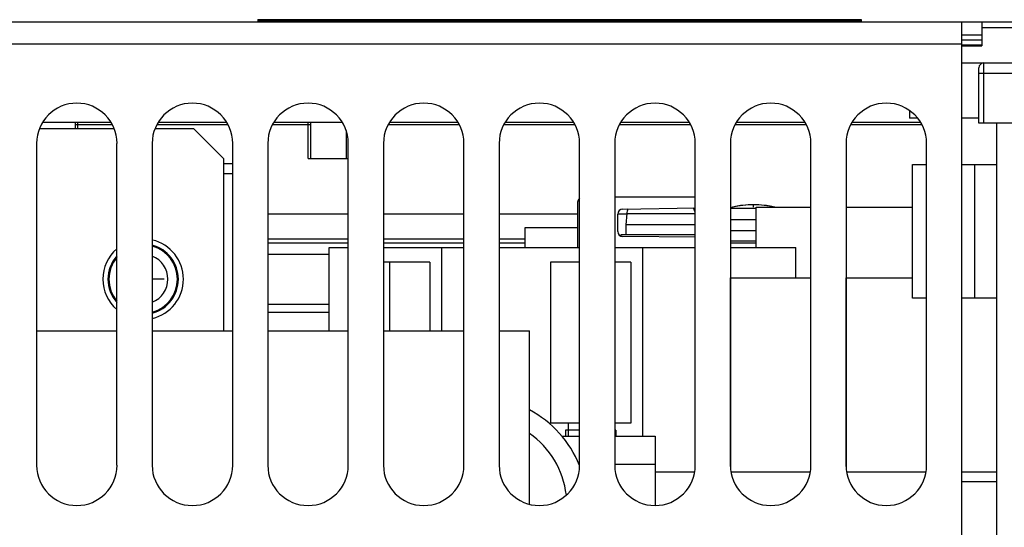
# Model space of a CAD drawing. Extents: x 34 to 410, y 34 to 287.
# Tile 5 of 77: x 69.55 to 83.39, y 82.28 to 89.42. Entities that reach past the tile are written whole.
import ezdxf

# ---------------------------------------------------------------- set-up
doc = ezdxf.new("R2010")
doc.units = 0
doc.header["$LTSCALE"] = 23.1
doc.linetypes.add('HIDDEN', pattern=[0.2, 0.1, -0.1])
doc.layers.get('0').update_dxf_attribs({"linetype": 'CONTINUOUS'})
for name, color, linetype in [('ALL_AXIS', 7, 'CONTINUOUS'), ('ALL_CURVE', 7, 'CONTINUOUS'), ('ALL_FEATURES', 7, 'CONTINUOUS'), ('DEFAULT_2', 8, 'HIDDEN')]:
    doc.layers.add(name, color=color, linetype=linetype)

msp = doc.modelspace()

# ---------------------------------------------------------------- linework, layer by layer
at = {"color": 7, "linetype": 'CONTINUOUS'}
for p, q in [((73.603, 87.464), (74.169, 87.464)), ((79.904, 86.212), (79.904, 86.778)), ((79.904, 86.778), (80.674, 86.778)), ((81.169, 86.778), (82.103, 86.778)), ((76.658, 86.212), (76.658, 86.495)), ((76.658, 86.495), (77.393, 86.495)), ((79.545, 83.133), (79.545, 85.788)), ((79.545, 85.788), (80.674, 85.788)), ((81.171, 83.133), (81.171, 85.788)), ((81.171, 85.788), (82.103, 85.788)), ((82.797, 83.052), (82.797, 85.498)), ((69.785, 85.039), (70.916, 85.039)), ((71.411, 85.039), (72.543, 85.039)), ((73.038, 85.039), (74.169, 85.039)), ((74.664, 85.039), (75.795, 85.039)), ((76.29, 85.039), (76.715, 85.039)), ((76.715, 82.605), (76.715, 85.039)), ((77.422, 83.646), (77.224, 83.646)), ((77.931, 83.646), (77.917, 83.646))]:
    msp.add_line(p, q, dxfattribs=at)
msp.add_arc((76.007, 82.585), 1.52, 21.7932, 62.206, dxfattribs=at)
at = {"color": 9, "linetype": 'CONTINUOUS'}
msp.add_arc((76.007, 82.585), 1.237, 6.8464, 54.9988, dxfattribs=at)
at = {"layer": 'ALL_AXIS', "color": 7, "linetype": 'CONTINUOUS'}
for p, q in [((72.896, 89.416), (72.896, 89.401)), ((72.896, 89.416), (81.381, 89.416)), ((81.381, 89.416), (81.381, 89.401)), ((70.328, 87.973), (70.328, 87.888)), ((73.636, 87.973), (73.636, 87.464)), ((74.137, 87.857), (74.137, 87.464)), ((69.785, 87.676), (69.785, 83.151)), ((70.916, 83.151), (70.916, 87.676)), ((71.411, 87.676), (71.411, 83.151)), ((72.543, 83.151), (72.543, 87.676)), ((73.038, 87.676), (73.038, 83.151)), ((74.169, 83.151), (74.169, 87.676)), ((74.664, 87.676), (74.664, 83.151)), ((75.795, 83.151), (75.795, 87.676)), ((76.29, 87.676), (76.29, 83.151)), ((77.422, 83.151), (77.422, 87.676)), ((77.917, 87.676), (77.917, 83.151)), ((79.048, 83.151), (79.048, 87.676)), ((79.543, 87.676), (79.543, 83.151)), ((80.674, 83.151), (80.674, 87.676)), ((81.169, 87.676), (81.169, 83.151)), ((82.301, 83.151), (82.301, 87.676)), ((73.636, 87.464), (74.137, 87.464)), ((78.086, 86.689), (78.072, 86.531)), ((78.072, 86.531), (78.072, 86.389)), ((79.048, 86.531), (78.072, 86.531)), ((79.904, 86.446), (79.543, 86.446)), ((78.002, 86.389), (78.002, 86.373)), ((79.048, 86.389), (78.002, 86.389)), ((79.904, 86.304), (79.543, 86.304)), ((73.9, 85.039), (73.9, 86.212)), ((73.9, 86.212), (74.169, 86.212)), ((74.664, 86.212), (75.795, 86.212)), ((75.484, 85.039), (75.484, 86.212)), ((76.29, 86.212), (77.422, 86.212)), ((77.917, 86.212), (79.048, 86.212)), ((78.313, 83.561), (78.313, 86.212)), ((79.543, 86.212), (80.462, 86.212)), ((80.462, 85.788), (80.462, 86.212)), ((77.26, 83.745), (77.26, 83.561))]:
    msp.add_line(p, q, dxfattribs=at)
at = {"layer": 'ALL_AXIS', "color": 9, "linetype": 'CONTINUOUS'}
for p, q in [((78.086, 86.689), (79.048, 86.689)), ((79.543, 86.765), (79.904, 86.765)), ((79.543, 86.604), (79.904, 86.604))]:
    msp.add_line(p, q, dxfattribs=at)
at = {"layer": 'ALL_AXIS', "color": 7, "linetype": 'CONTINUOUS'}
for centre, radius, start, end in [((70.351, 87.676), 0.566, 0, 180), ((71.977, 87.676), 0.566, 0, 180), ((73.603, 87.676), 0.566, 0, 180), ((75.23, 87.676), 0.566, 0, 180), ((76.856, 87.676), 0.566, 0, 180), ((78.482, 87.676), 0.566, 0, 180), ((80.109, 87.676), 0.566, 0, 180), ((81.735, 87.676), 0.566, 0, 180), ((78.269, 86.673), 0.184, 153.8666, 175), ((78.865, 86.673), 0.184, 5, 32.1608), ((79.868, 85.541), 1.273, 78.442, 104.8314), ((71.284, 85.767), 0.566, 283.254, 76.746), ((71.284, 85.767), 0.566, 131.0941, 228.9059), ((71.284, 85.767), 0.495, 284.9775, 75.0225), ((71.284, 85.767), 0.495, 138.6134, 221.3866), ((70.351, 83.151), 0.566, 180, 360), ((71.977, 83.151), 0.566, 180, 360), ((73.603, 83.151), 0.566, 180, 360), ((75.23, 83.151), 0.566, 180, 360), ((76.856, 83.151), 0.566, 180, 360), ((78.482, 83.151), 0.566, 180, 360), ((80.109, 83.151), 0.566, 180, 360), ((81.735, 83.151), 0.566, 180, 360)]:
    msp.add_arc(centre, radius, start, end, dxfattribs=at)
at = {"layer": 'ALL_AXIS', "color": 9, "linetype": 'CONTINUOUS'}
for radius, start, end in [(0.481, 285.6784, 74.3216), (0.481, 140.1287, 219.8713), (0.348, 291.6583, 68.3417)]:
    msp.add_arc((71.284, 85.767), radius, start, end, dxfattribs=at)
at = {"layer": 'ALL_CURVE', "color": 40, "linetype": 'CONTINUOUS'}
for p, q in [((79.868, 86.778), (79.868, 86.813)), ((71.581, 85.767), (71.411, 85.767))]:
    msp.add_line(p, q, dxfattribs=at)
msp.add_arc((79.868, 85.541), 1.273, 76.5066, 103.4934, dxfattribs=at)
at = {"layer": 'ALL_FEATURES', "color": 7, "linetype": 'CONTINUOUS'}
for p, q in [((63.633, 89.387), (99.978, 89.387)), ((72.896, 89.401), (72.896, 89.387)), ((72.896, 89.401), (81.381, 89.401)), ((81.381, 89.401), (81.381, 89.387)), ((82.796, 79.049), (82.796, 89.387)), ((83.078, 89.387), (83.078, 89.048)), ((82.796, 89.133), (83.078, 89.133)), ((82.796, 89.048), (83.078, 89.048)), ((82.796, 88.807), (100.261, 88.807)), ((83.036, 87.959), (83.036, 88.737)), ((82.06, 88.137), (82.06, 88.03)), ((69.871, 87.973), (70.83, 87.973)), ((71.497, 87.973), (72.457, 87.973)), ((73.124, 87.973), (74.083, 87.973)), ((74.75, 87.973), (75.709, 87.973)), ((76.376, 87.973), (77.336, 87.973)), ((78.003, 87.973), (78.962, 87.973)), ((79.629, 87.973), (80.588, 87.973)), ((81.255, 87.973), (82.215, 87.973)), ((82.173, 88.03), (82.06, 88.03)), ((83.036, 88.03), (82.796, 88.03)), ((100.148, 87.959), (83.036, 87.959)), ((83.291, 79.049), (83.291, 87.959)), ((69.827, 87.888), (70.875, 87.888)), ((71.453, 87.888), (71.991, 87.888)), ((72.415, 87.464), (71.991, 87.888)), ((72.415, 87.464), (72.415, 85.039)), ((72.415, 87.393), (72.543, 87.393)), ((82.103, 85.498), (82.103, 87.379)), ((82.103, 87.379), (82.301, 87.379)), ((82.796, 87.379), (83.291, 87.379)), ((72.415, 87.252), (72.543, 87.252)), ((77.393, 86.849), (77.393, 86.212)), ((79.048, 86.919), (77.917, 86.919)), ((77.959, 86.438), (77.959, 86.681)), ((78.029, 86.752), (79.048, 86.77)), ((73.038, 86.333), (74.169, 86.333)), ((74.664, 86.333), (75.795, 86.333)), ((76.29, 86.333), (76.658, 86.333)), ((79.048, 86.358), (78.029, 86.367)), ((75.315, 86.007), (74.664, 86.007)), ((74.749, 86.007), (74.749, 85.039)), ((75.315, 86.007), (75.315, 85.039)), ((77.012, 86.007), (77.012, 83.745)), ((77.422, 86.007), (77.012, 86.007)), ((78.143, 86.007), (77.917, 86.007)), ((78.143, 86.007), (78.143, 83.745)), ((82.301, 85.498), (82.103, 85.498)), ((83.291, 85.498), (82.796, 85.498)), ((73.038, 85.302), (73.9, 85.302)), ((77.422, 83.745), (77.012, 83.745)), ((78.143, 83.745), (77.917, 83.745)), ((77.173, 83.561), (77.422, 83.561)), ((77.917, 83.561), (78.482, 83.561)), ((78.482, 83.561), (78.482, 82.585)), ((79.038, 83.052), (78.482, 83.052)), ((80.665, 83.052), (79.553, 83.052)), ((82.291, 83.052), (81.179, 83.052)), ((83.291, 83.052), (82.796, 83.052)), ((82.796, 82.924), (83.291, 82.924))]:
    msp.add_line(p, q, dxfattribs=at)
at = {"layer": 'ALL_FEATURES', "color": 9, "linetype": 'CONTINUOUS'}
for p, q in [((72.967, 89.401), (72.967, 89.387)), ((81.311, 89.401), (81.311, 89.387)), ((82.796, 89.202), (83.078, 89.202)), ((87.745, 89.302), (83.078, 89.302)), ((63.633, 89.076), (82.796, 89.076)), ((82.796, 89.063), (83.078, 89.063)), ((83.107, 87.959), (83.107, 88.807)), ((83.036, 88.666), (100.148, 88.666)), ((82.98, 85.498), (82.98, 87.379)), ((73.038, 86.686), (74.169, 86.686)), ((74.664, 86.686), (75.795, 86.686)), ((76.29, 86.686), (77.393, 86.686)), ((77.959, 86.686), (78.086, 86.686)), ((73.038, 86.12), (73.9, 86.12)), ((77.408, 83.165), (77.422, 83.165)), ((77.917, 83.165), (78.482, 83.165))]:
    msp.add_line(p, q, dxfattribs=at)
at = {"layer": 'ALL_FEATURES', "color": 3, "linetype": 'CONTINUOUS'}
for p, q in [((70.849, 87.938), (70.328, 87.938)), ((72.476, 87.938), (71.479, 87.938)), ((73.636, 87.938), (73.105, 87.938)), ((75.728, 87.938), (74.731, 87.938)), ((77.355, 87.938), (76.358, 87.938)), ((78.981, 87.938), (77.984, 87.938)), ((80.607, 87.938), (79.61, 87.938)), ((82.233, 87.938), (81.237, 87.938)), ((73.038, 86.276), (74.169, 86.276)), ((74.664, 86.276), (75.795, 86.276)), ((76.29, 86.276), (76.658, 86.276)), ((79.543, 86.276), (79.904, 86.276)), ((73.038, 85.415), (73.9, 85.415))]:
    msp.add_line(p, q, dxfattribs=at)
at = {"layer": 'ALL_FEATURES', "color": 7, "linetype": 'CONTINUOUS'}
for centre, start, end in [((83.107, 88.737), 90, 180), ((77.464, 86.849), 127.6157, 180), ((78.03, 86.681), 91, 180), ((78.03, 86.438), 180, 269.4791)]:
    msp.add_arc(centre, 0.0707, start, end, dxfattribs=at)
at = {"layer": 'DEFAULT_2', "color": 8, "linetype": 'HIDDEN'}
for p, q in [((70.365, 87.888), (70.365, 87.973)), ((73.603, 87.464), (73.603, 87.973)), ((77.224, 83.646), (77.224, 83.561)), ((77.931, 83.646), (77.931, 83.561))]:
    msp.add_line(p, q, dxfattribs=at)

doc.saveas('drawing.dxf')
